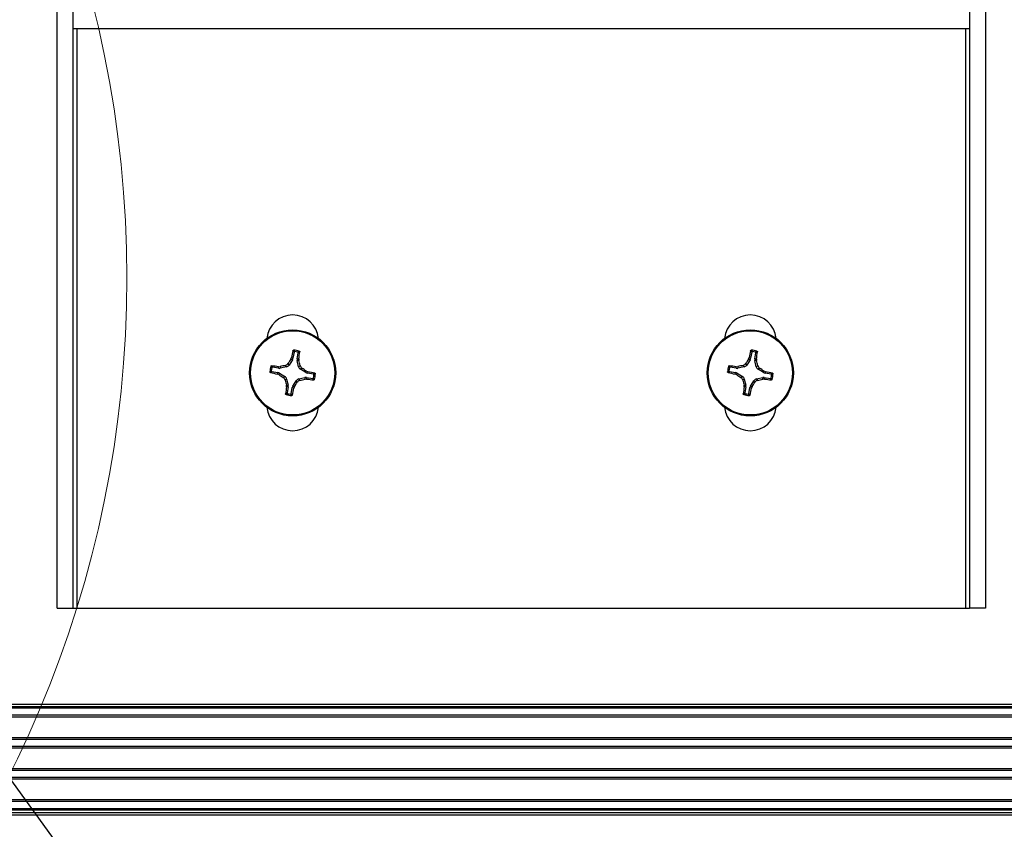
# Model space of a CAD drawing. Header units: inches. Extents: x 0.3 to 33.8, y 0.2 to 21.7.
# Tile 60 of 72: x 25.46 to 25.828, y 9.69 to 9.993. Entities that reach past the tile are written whole.
import ezdxf

# ---------------------------------------------------------------- set-up
doc = ezdxf.new("R2010")
doc.units = ezdxf.units.IN
doc.header["$MEASUREMENT"] = 0
doc.layers.add('BORDERS', color=7, linetype='Continuous')
doc.styles.add('SLDTEXTSTYLE0', font='TXT', dxfattribs={"width": 0.75})
doc.dimstyles.new('SLDDIMSTYLE2', dxfattribs={"dimtxt": 0.1377952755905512, "dimasz": 0.14, "dimexe": 0, "dimexo": 0.0625, "dimgap": 0.0344488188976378, "dimtad": 1, "dimdec": 3, "dimlfac": 10, "dimrnd": 1e-09, "dimzin": 12, "dimdsep": 46, "dimtxsty": 'SLDTEXTSTYLE0', "dimblk1": 'CLOSED', "dimblk2": 'CLOSED', "dimsah": 1, "dimcen": 0.09, "dimadec": 0, "dimazin": 3, "dimtfac": 1, "dimtdec": 3, "dimtmove": 0, "dimatfit": 0, "dimldrblk": 'CLOSED', "dimfxl": 0, "dimfrac": 2, "dimtolj": 1, "dimtzin": 12, "dimarcsym": 0})
doc.dimstyles.new('SLDDIMSTYLE3', dxfattribs={"dimtxt": 0.18, "dimasz": 0.14, "dimexe": 0, "dimexo": 0.0625, "dimgap": 0, "dimtad": 0, "dimtih": 1, "dimtoh": 1, "dimdec": 0, "dimrnd": 1e-09, "dimzin": 0, "dimdsep": 46, "dimtxsty": 'Standard', "dimsah": 1, "dimcen": 0.09, "dimadec": 0, "dimazin": 0, "dimtfac": 0.14, "dimtdec": 0, "dimtofl": 0, "dimtmove": 0, "dimatfit": 3, "dimfxl": 0, "dimfrac": 2, "dimtolj": 1, "dimtzin": 0, "dimarcsym": 0})

# ---------------------------------------------------------------- blocks, each defined once
blk = doc.blocks.new('_Closed')
at = {"color": 0, "linetype": 'ByBlock', "lineweight": -2}
for p, q in [((-1, 0.166667), (0, 0)), ((-1, 0.166667), (-1, -0.166667)), ((0, 0), (-1, -0.166667)), ((0, 0), (-1, 0))]:
    blk.add_line(p, q, dxfattribs=at)
blk = doc.blocks.new('_D_9')
at = {"layer": 'BORDERS'}
for p, q in [((25.33113096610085, 9.836496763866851), (25.33113096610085, 8.476502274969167)), ((25.08506797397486, 9.757520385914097), (25.08506797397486, 8.476502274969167)), ((25.70850199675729, 8.940788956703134), (25.66651749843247, 8.940788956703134)), ((25.66651749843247, 8.940788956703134), (25.66651749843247, 8.72203895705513)), ((25.91213279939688, 8.940788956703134), (25.95411729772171, 8.940788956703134)), ((25.95411729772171, 8.940788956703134), (25.95411729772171, 8.72203895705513)), ((25.66651749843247, 8.72203895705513), (25.70850199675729, 8.72203895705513)), ((25.95411729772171, 8.72203895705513), (25.91213279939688, 8.72203895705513)), ((25.08506797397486, 8.515872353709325), (24.83506797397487, 8.515872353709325)), ((25.08506797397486, 8.515872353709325), (25.33113096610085, 8.515872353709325)), ((25.33113096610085, 8.515872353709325), (26.09030975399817, 8.515872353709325))]:
    blk.add_line(p, q, dxfattribs=at)
at = {"layer": 'BORDERS', "xscale": 0.14, "yscale": 0.14}
blk.add_blockref('_Closed', (25.08506797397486, 8.515872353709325, -0.1940375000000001), dxfattribs=at)
at = {"layer": 'BORDERS', "xscale": 0.14, "yscale": 0.14, "rotation": 180.0000000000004}
blk.add_blockref('_Closed', (25.33113096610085, 8.515872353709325, -0.1940375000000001), dxfattribs=at)
at = {"layer": 'BORDERS', "char_height": 0.1377952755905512, "attachment_point": 1, "style": 'SLDTEXTSTYLE0'}
for s, insert in [('63', (25.70850199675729, 8.899666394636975)), ('2.461', (25.58123273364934, 8.69349979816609))]:
    blk.add_mtext(s, dxfattribs=dict(at, insert=insert))

msp = doc.modelspace()

# ---------------------------------------------------------------- linework, layer by layer
at = {"color": 7, "linetype": 'Continuous', "lineweight": 25}
for p, q in [((25.47401797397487, 9.773232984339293), (25.47401797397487, 10.12023298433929)), ((25.48001797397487, 9.773232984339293), (25.48001797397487, 10.12023298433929)), ((25.81501797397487, 10.1202329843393), (25.81501797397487, 9.773232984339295)), ((25.82101797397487, 10.1202329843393), (25.82101797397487, 9.773232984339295)), ((25.48001797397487, 9.989957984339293), (25.81501797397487, 9.989957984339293)), ((25.48151797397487, 9.773232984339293), (25.48151797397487, 9.989957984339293)), ((25.81351797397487, 9.989957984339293), (25.81351797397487, 9.773232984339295)), ((25.56253264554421, 9.868967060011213), (25.56214332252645, 9.86667853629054)), ((25.73363264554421, 9.868967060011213), (25.73324332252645, 9.86667853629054)), ((25.56192664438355, 9.866111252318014), (25.5606703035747, 9.864112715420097)), ((25.56134743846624, 9.866332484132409), (25.56157924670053, 9.866893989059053)), ((25.56192664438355, 9.866111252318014), (25.56134743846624, 9.866332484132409)), ((25.56157924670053, 9.866893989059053), (25.56214332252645, 9.86667853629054)), ((25.56371688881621, 9.866410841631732), (25.56410621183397, 9.868699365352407)), ((25.56371688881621, 9.866410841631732), (25.56432047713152, 9.866427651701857)), ((25.56435357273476, 9.865821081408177), (25.56373379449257, 9.865803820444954)), ((25.56425860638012, 9.863502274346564), (25.56373379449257, 9.865803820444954)), ((25.56432047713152, 9.866427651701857), (25.56435357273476, 9.865821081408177)), ((25.73302664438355, 9.866111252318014), (25.7317703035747, 9.864112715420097)), ((25.73244743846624, 9.866332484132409), (25.73267924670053, 9.866893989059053)), ((25.73302664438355, 9.866111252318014), (25.73244743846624, 9.866332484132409)), ((25.73267924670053, 9.866893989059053), (25.73324332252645, 9.86667853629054)), ((25.7348168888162, 9.866410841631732), (25.73520621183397, 9.868699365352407)), ((25.7348168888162, 9.866410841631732), (25.73542047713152, 9.866427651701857)), ((25.73545357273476, 9.865821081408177), (25.73483379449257, 9.865803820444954)), ((25.73535860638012, 9.863502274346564), (25.73483379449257, 9.865803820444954)), ((25.73542047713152, 9.866427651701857), (25.73545357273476, 9.865821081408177)), ((25.55423389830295, 9.861697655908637), (25.55652242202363, 9.861308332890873)), ((25.55679011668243, 9.86288189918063), (25.55450159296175, 9.863271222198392)), ((25.55677330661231, 9.863485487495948), (25.55737987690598, 9.863518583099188)), ((25.55679011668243, 9.86288189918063), (25.55677330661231, 9.863485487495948)), ((25.55737987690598, 9.863518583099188), (25.55739713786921, 9.862898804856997)), ((25.5596986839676, 9.86342361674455), (25.55739713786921, 9.862898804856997)), ((25.5596986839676, 9.86342361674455), (25.55929821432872, 9.863988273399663)), ((25.56026983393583, 9.86467737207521), (25.5606703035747, 9.864112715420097)), ((25.56425860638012, 9.863502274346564), (25.56482326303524, 9.863902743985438)), ((25.56551236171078, 9.862931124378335), (25.56494770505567, 9.86253065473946)), ((25.56694624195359, 9.861274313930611), (25.56494770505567, 9.86253065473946)), ((25.56694624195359, 9.861274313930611), (25.56716747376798, 9.861853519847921)), ((25.56716747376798, 9.861853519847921), (25.56772897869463, 9.861621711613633)), ((25.56772897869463, 9.861621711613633), (25.56751352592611, 9.861057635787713)), ((25.72533389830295, 9.861697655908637), (25.72762242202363, 9.861308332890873)), ((25.72789011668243, 9.86288189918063), (25.72560159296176, 9.863271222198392)), ((25.72787330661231, 9.863485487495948), (25.72847987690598, 9.863518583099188)), ((25.72789011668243, 9.86288189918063), (25.72787330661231, 9.863485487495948)), ((25.72847987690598, 9.863518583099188), (25.72849713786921, 9.862898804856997)), ((25.7307986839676, 9.86342361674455), (25.72849713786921, 9.862898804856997)), ((25.7307986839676, 9.86342361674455), (25.73039821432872, 9.863988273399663)), ((25.73136983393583, 9.86467737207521), (25.7317703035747, 9.864112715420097)), ((25.73535860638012, 9.863502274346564), (25.73592326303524, 9.863902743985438)), ((25.73661236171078, 9.862931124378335), (25.73604770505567, 9.86253065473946)), ((25.73804624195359, 9.861274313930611), (25.73604770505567, 9.86253065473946)), ((25.73804624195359, 9.861274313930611), (25.73826747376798, 9.861853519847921)), ((25.73826747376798, 9.861853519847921), (25.73882897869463, 9.861621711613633)), ((25.73882897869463, 9.861621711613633), (25.73861352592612, 9.861057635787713)), ((25.55630696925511, 9.860744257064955), (25.55652242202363, 9.861308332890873)), ((25.55686847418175, 9.860512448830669), (25.55630696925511, 9.860744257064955)), ((25.55708970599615, 9.861091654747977), (25.55686847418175, 9.860512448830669)), ((25.55708970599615, 9.861091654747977), (25.55908824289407, 9.859835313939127)), ((25.55852358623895, 9.859434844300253), (25.55908824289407, 9.859835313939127)), ((25.55977734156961, 9.858863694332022), (25.5592126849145, 9.85846322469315)), ((25.55977734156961, 9.858863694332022), (25.56030215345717, 9.856562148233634)), ((25.56210930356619, 9.856254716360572), (25.56336564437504, 9.858253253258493)), ((25.56376611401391, 9.857688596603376), (25.56336564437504, 9.858253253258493)), ((25.56433726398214, 9.85894235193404), (25.56663881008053, 9.85946716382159)), ((25.56433726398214, 9.85894235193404), (25.56473773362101, 9.858377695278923)), ((25.56665607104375, 9.8588473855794), (25.56663881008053, 9.85946716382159)), ((25.56726264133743, 9.85888048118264), (25.56665607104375, 9.8588473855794)), ((25.56724583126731, 9.859484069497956), (25.56726264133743, 9.85888048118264)), ((25.56724583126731, 9.859484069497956), (25.56953435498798, 9.859094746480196)), ((25.56980204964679, 9.860668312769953), (25.56751352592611, 9.861057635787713)), ((25.72740696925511, 9.860744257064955), (25.72762242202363, 9.861308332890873)), ((25.72796847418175, 9.860512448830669), (25.72740696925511, 9.860744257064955)), ((25.72818970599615, 9.861091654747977), (25.72796847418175, 9.860512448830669)), ((25.72818970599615, 9.861091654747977), (25.73018824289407, 9.859835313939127)), ((25.72962358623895, 9.859434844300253), (25.73018824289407, 9.859835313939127)), ((25.73087734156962, 9.858863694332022), (25.7303126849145, 9.85846322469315)), ((25.73087734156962, 9.858863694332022), (25.73140215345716, 9.856562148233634)), ((25.73320930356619, 9.856254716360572), (25.73446564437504, 9.858253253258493)), ((25.73486611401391, 9.857688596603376), (25.73446564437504, 9.858253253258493)), ((25.73543726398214, 9.85894235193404), (25.73773881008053, 9.85946716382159)), ((25.73543726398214, 9.85894235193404), (25.73583773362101, 9.858377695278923)), ((25.73775607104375, 9.8588473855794), (25.73773881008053, 9.85946716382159)), ((25.73836264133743, 9.85888048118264), (25.73775607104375, 9.8588473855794)), ((25.73834583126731, 9.859484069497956), (25.73836264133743, 9.85888048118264)), ((25.73834583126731, 9.859484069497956), (25.74063435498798, 9.859094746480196)), ((25.74090204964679, 9.860668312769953), (25.73861352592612, 9.861057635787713)), ((25.55968237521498, 9.85654488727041), (25.56030215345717, 9.856562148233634)), ((25.55971547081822, 9.85593831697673), (25.55968237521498, 9.85654488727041)), ((25.56031905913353, 9.855955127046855), (25.55971547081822, 9.85593831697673)), ((25.56031905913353, 9.855955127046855), (25.55992973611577, 9.853666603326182)), ((25.56150330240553, 9.853398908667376), (25.56189262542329, 9.855687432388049)), ((25.56245670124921, 9.855471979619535), (25.56189262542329, 9.855687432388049)), ((25.56210930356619, 9.856254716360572), (25.56268850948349, 9.856033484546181)), ((25.56268850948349, 9.856033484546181), (25.56245670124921, 9.855471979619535)), ((25.73078237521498, 9.85654488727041), (25.73140215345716, 9.856562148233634)), ((25.73081547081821, 9.85593831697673), (25.73078237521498, 9.85654488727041)), ((25.73141905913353, 9.855955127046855), (25.73081547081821, 9.85593831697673)), ((25.73141905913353, 9.855955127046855), (25.73102973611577, 9.853666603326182)), ((25.73260330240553, 9.853398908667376), (25.73299262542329, 9.855687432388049)), ((25.73355670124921, 9.855471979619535), (25.73299262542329, 9.855687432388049)), ((25.73320930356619, 9.856254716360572), (25.73378850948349, 9.856033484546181)), ((25.73378850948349, 9.856033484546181), (25.73355670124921, 9.855471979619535)), ((25.47401797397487, 9.773232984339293), (25.48001797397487, 9.773232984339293)), ((25.48001797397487, 9.773232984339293), (25.48151797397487, 9.773232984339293)), ((25.48151797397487, 9.773232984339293), (25.81351797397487, 9.773232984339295)), ((25.81351797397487, 9.773232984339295), (25.81501797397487, 9.773232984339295)), ((25.82101797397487, 9.773232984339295), (25.81501797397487, 9.773232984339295)), ((20.33694297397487, 9.737232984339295), (29.83319297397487, 9.737232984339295)), ((29.83319297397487, 9.736232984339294), (20.33694297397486, 9.736232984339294)), ((29.83206797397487, 9.735732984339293), (20.33806797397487, 9.735732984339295)), ((29.83206797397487, 9.733114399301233), (20.33806797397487, 9.733114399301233)), ((29.83206797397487, 9.732435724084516), (20.33806797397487, 9.732435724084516)), ((29.83206797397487, 9.724730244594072), (20.33806797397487, 9.724730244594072)), ((29.83206797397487, 9.724051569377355), (20.33806797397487, 9.724051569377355)), ((29.83206797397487, 9.721514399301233), (20.33806797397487, 9.721514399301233)), ((29.83206797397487, 9.720835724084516), (20.33806797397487, 9.720835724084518)), ((29.83206797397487, 9.71313024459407), (20.33806797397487, 9.713130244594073)), ((29.83206797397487, 9.712451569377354), (20.33806797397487, 9.712451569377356)), ((29.83206797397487, 9.709914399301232), (20.33806797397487, 9.709914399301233)), ((29.83206797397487, 9.709235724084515), (20.33806797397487, 9.709235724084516)), ((29.83206797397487, 9.701530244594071), (20.33806797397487, 9.701530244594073)), ((29.83206797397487, 9.700851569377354), (20.33806797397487, 9.700851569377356)), ((20.29506797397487, 9.697732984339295), (29.87506797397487, 9.697732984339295)), ((20.29506797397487, 9.696732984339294), (29.87506797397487, 9.696732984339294)), ((29.87506797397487, 9.695732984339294), (20.29506797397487, 9.695732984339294)), ((20.33806797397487, 9.698232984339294), (29.83206797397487, 9.698232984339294))]:
    msp.add_line(p, q, dxfattribs=at)
at = {"color": 7, "linetype": 'Continuous', "lineweight": 18}
msp.add_circle((25.08506797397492, 9.896732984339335), 0.4149657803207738, dxfattribs=at)
at = {"color": 7, "linetype": 'Continuous', "lineweight": 25}
for centre, radius in [((25.56201797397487, 9.861182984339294), 0.016100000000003), ((25.56201797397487, 9.861182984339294), 0.01575289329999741), ((25.73311797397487, 9.861182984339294), 0.016100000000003), ((25.73311797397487, 9.861182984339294), 0.01575289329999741)]:
    msp.add_circle(centre, radius, dxfattribs=at)
for centre, radius, start, end in [((25.56201797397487, 9.873132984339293), 0.009700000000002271, 5.524228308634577, 174.4757716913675), ((25.73311797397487, 9.873132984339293), 0.009699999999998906, 5.524228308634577, 174.475771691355), ((25.71760399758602, 9.835524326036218), 0.1591470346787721, 167.6780822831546, 168.6319195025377), ((25.56201797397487, 9.861182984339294), 0.008495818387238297, 73.06981271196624, 87.62076320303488), ((25.56201797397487, 9.861182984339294), 0.008014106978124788, 76.18372835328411, 84.5068475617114), ((25.40669965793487, 9.888415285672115), 0.1591470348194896, 352.0586564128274, 353.0124936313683), ((25.88870399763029, 9.835524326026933), 0.1591470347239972, 167.6780822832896, 168.6319195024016), ((25.73311797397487, 9.861182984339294), 0.008495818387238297, 73.06981271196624, 87.62076320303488), ((25.73311797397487, 9.861182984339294), 0.008014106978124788, 76.18372835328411, 84.5068475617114), ((25.57779965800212, 9.888415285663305), 0.1591470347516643, 352.0586564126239, 353.0124936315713), ((25.71600306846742, 9.764461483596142), 0.185191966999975, 146.6272750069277, 147.2383152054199), ((25.38471220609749, 9.820820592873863), 0.1851919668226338, 13.45226070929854, 14.06330090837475), ((25.88710306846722, 9.764461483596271), 0.1851919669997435, 146.6272750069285, 147.2383152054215), ((25.55581220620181, 9.820820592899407), 0.1851919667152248, 13.45226070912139, 14.063300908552), ((25.56201797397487, 9.861182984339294), 0.008495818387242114, 163.0698127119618, 177.6207632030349), ((25.56201797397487, 9.861182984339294), 0.008014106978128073, 166.1837283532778, 174.5068475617), ((25.53478567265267, 9.705864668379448), 0.1591470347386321, 82.05865641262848, 83.01249363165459), ((25.60238036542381, 9.683877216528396), 0.1851919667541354, 103.4522607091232, 104.0633009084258), ((25.46529647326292, 9.707197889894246), 0.1851919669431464, 56.62727500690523, 57.23831520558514), ((25.53635931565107, 9.7055969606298), 0.1591470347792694, 77.6780822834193, 78.63191950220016), ((25.73311797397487, 9.861182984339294), 0.008495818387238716, 163.0698127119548, 177.6207632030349), ((25.73311797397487, 9.861182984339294), 0.008014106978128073, 166.1837283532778, 174.5068475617), ((25.70588567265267, 9.705864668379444), 0.1591470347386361, 82.0586564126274, 83.01249363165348), ((25.77348036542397, 9.683877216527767), 0.1851919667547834, 103.452260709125, 104.0633009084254), ((25.63639647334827, 9.707197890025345), 0.1851919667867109, 56.62727500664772, 57.23831520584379), ((25.70745931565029, 9.705596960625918), 0.1591470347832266, 77.67808228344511, 78.63191950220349), ((25.58767663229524, 10.01676900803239), 0.1591470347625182, 257.6780822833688, 258.63191950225), ((25.65873947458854, 10.01516807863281), 0.185191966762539, 236.6272750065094, 237.2383152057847), ((25.73932374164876, 9.901545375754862), 0.1851919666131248, 193.4522607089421, 194.0633009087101), ((25.40803287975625, 9.957904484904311), 0.1851919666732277, 326.6272750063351, 327.2383152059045), ((25.5216555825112, 10.03848875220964), 0.1851919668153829, 283.4522607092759, 284.0633009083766), ((25.589250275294, 10.01650130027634), 0.1591470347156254, 262.0586564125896, 263.0124936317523), ((25.56201797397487, 9.861182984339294), 0.008014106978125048, 346.1837283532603, 354.506847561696), ((25.56201797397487, 9.861182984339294), 0.008495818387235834, 343.0698127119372, 357.6207632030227), ((25.75877663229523, 10.01676900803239), 0.1591470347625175, 257.67808228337, 258.6319195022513), ((25.82983947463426, 10.01516807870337), 0.18519196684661, 236.6272750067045, 237.2383152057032), ((25.91042374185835, 9.901545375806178), 0.185191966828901, 193.4522607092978, 194.0633009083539), ((25.57913287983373, 9.957904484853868), 0.1851919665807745, 326.6272750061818, 327.2383152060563), ((25.69275558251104, 10.03848875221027), 0.1851919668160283, 283.4522607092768, 284.0633009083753), ((25.76035027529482, 10.01650130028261), 0.1591470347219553, 262.0586564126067, 263.0124936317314), ((25.73311797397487, 9.861182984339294), 0.008014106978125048, 346.1837283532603, 354.506847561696), ((25.73311797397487, 9.861182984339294), 0.00849581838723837, 343.0698127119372, 357.6207632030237), ((25.71733628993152, 9.833950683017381), 0.1591470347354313, 172.0586564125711, 173.0124936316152), ((25.40643195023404, 9.886841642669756), 0.1591470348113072, 347.6780822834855, 348.6319195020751), ((25.88843628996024, 9.83395068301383), 0.1591470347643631, 172.0586564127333, 173.0124936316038), ((25.57753195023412, 9.886841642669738), 0.1591470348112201, 347.6780822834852, 348.6319195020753), ((25.56201797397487, 9.861182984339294), 0.008495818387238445, 253.0698127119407, 267.6207632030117), ((25.56201797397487, 9.861182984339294), 0.00801410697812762, 256.1837283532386, 264.5068475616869), ((25.73311797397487, 9.861182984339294), 0.008495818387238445, 253.0698127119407, 267.6207632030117), ((25.73311797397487, 9.861182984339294), 0.00801410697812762, 256.1837283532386, 264.5068475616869), ((25.56201797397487, 9.849232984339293), 0.0097000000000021, 185.5242283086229, 354.4757716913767), ((25.73311797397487, 9.849232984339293), 0.009699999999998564, 185.5242283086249, 354.4757716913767)]:
    msp.add_arc(centre, radius, start, end, dxfattribs=at)
for centre, major_axis, ratio, start_param, end_param in [((25.56059264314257, 9.866945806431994), (-0.001470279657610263, 0.0005615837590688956), 0.994306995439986, 2.946332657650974, 3.336852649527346), ((25.56526871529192, 9.866150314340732), (0.001573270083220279, 4.381592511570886e-05), 0.9943069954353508, 2.946332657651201, 3.3368526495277), ((25.73169264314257, 9.866945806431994), (-0.00147027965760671, 0.0005615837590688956), 0.9943069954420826, 2.946332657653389, 3.336852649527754), ((25.73636871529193, 9.866150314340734), (0.001573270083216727, 4.381592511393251e-05), 0.9943069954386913, 2.946332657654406, 3.336852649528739), ((25.55705064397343, 9.864433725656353), (-4.381592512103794e-05, 0.00157327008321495), 0.9943069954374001, 2.946332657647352, 3.33685264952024), ((25.55934191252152, 9.864956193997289), (-0.000911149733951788, 0.001284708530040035), 0.9935910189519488, 2.751161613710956, 3.532023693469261), ((25.56579118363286, 9.86385904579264), (0.001284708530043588, 0.0009111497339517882), 0.9935910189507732, 2.751161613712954, 3.53202369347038), ((25.72815064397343, 9.864433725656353), (-4.381592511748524e-05, 0.001573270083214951), 0.9943069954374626, 2.946332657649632, 3.33685264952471), ((25.73044191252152, 9.864956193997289), (-0.000911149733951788, 0.001284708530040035), 0.9935910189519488, 2.751161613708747, 3.532023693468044), ((25.73689118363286, 9.86385904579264), (0.001284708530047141, 0.0009111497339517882), 0.9935910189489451, 2.751161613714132, 3.532023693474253), ((25.55625515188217, 9.859757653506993), (-0.0005615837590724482, -0.001470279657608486), 0.9943069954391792, 2.946332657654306, 3.336852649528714), ((25.55824476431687, 9.85850692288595), (-0.001284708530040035, -0.0009111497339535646), 0.9935910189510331, 2.751161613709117, 3.532023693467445), ((25.56469403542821, 9.8574097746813), (0.0009111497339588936, -0.001284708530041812), 0.9935910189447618, 2.751161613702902, 3.532023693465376), ((25.56698530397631, 9.857932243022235), (4.38159251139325e-05, -0.00157327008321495), 0.9943069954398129, 2.946332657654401, 3.336852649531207), ((25.56778079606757, 9.862608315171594), (0.0005615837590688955, 0.001470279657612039), 0.9943069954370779, 2.946332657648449, 3.336852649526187), ((25.72735515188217, 9.859757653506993), (-0.0005615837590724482, -0.001470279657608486), 0.9943069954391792, 2.946332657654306, 3.336852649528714), ((25.72934476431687, 9.85850692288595), (-0.001284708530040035, -0.0009111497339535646), 0.9935910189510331, 2.751161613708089, 3.532023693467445), ((25.73579403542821, 9.8574097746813), (0.0009111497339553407, -0.001284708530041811), 0.9935910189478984, 2.751161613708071, 3.532023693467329), ((25.73808530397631, 9.857932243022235), (4.38159251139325e-05, -0.00157327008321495), 0.9943069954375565, 2.946332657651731, 3.336852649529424), ((25.73888079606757, 9.862608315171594), (0.0005615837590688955, 0.001470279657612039), 0.9943069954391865, 2.946332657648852, 3.336852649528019), ((25.55876723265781, 9.856215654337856), (-0.001573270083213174, -4.381592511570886e-05), 0.9943069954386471, 2.946332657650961, 3.336852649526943), ((25.56344330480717, 9.855420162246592), (0.001470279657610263, -0.0005615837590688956), 0.9943069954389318, 2.946332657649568, 3.336852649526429), ((25.72986723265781, 9.856215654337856), (-0.001573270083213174, -4.381592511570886e-05), 0.9943069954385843, 2.946332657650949, 3.336852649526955), ((25.73454330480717, 9.855420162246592), (0.001470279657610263, -0.0005615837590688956), 0.9943069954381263, 2.946332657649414, 3.336852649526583)]:
    msp.add_ellipse(centre, major_axis=major_axis, ratio=ratio, start_param=start_param, end_param=end_param, dxfattribs=at)
for points, knots in [([(25.56212307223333, 9.869486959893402), (25.56213162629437, 9.869512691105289), (25.56214873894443, 9.869564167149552), (25.56220776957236, 9.869624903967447), (25.56228403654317, 9.86966624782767), (25.56234184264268, 9.869669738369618), (25.56237066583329, 9.869671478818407)], [0, 0, 0, 0, 0.2526917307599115, 0.5055172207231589, 0.7534417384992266, 1, 1, 1, 1]), ([(25.56253264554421, 9.868967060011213), (25.56246538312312, 9.86905427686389), (25.56232940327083, 9.869230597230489), (25.56219233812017, 9.869400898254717), (25.56212307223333, 9.869486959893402)], [0, 0, 0, 0, 0.4946499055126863, 1, 1, 1, 1]), ([(25.56237066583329, 9.869671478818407), (25.56243934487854, 9.869588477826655), (25.56257785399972, 9.869421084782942), (25.56271566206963, 9.86924770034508), (25.562785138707, 9.869160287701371)], [0, 0, 0, 0, 0.4958449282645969, 0.9999999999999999, 0.9999999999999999, 0.9999999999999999, 0.9999999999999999]), ([(25.562785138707, 9.869160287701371), (25.56275870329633, 9.869160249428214), (25.5627058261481, 9.869160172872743), (25.5626322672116, 9.869126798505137), (25.56257413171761, 9.869072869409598), (25.56254311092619, 9.869015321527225), (25.56253511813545, 9.86897846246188), (25.56253264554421, 9.868967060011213)], [0, 0, 0, 0, 0.2255496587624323, 0.4511532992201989, 0.6755815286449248, 0.8996402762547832, 1, 1, 1, 1]), ([(25.56393181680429, 9.868965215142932), (25.56402628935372, 9.869024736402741), (25.56421367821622, 9.869142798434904), (25.56439974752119, 9.869254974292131), (25.56449200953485, 9.86931059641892)], [0, 0, 0, 0, 0.5041524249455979, 1, 1, 1, 1]), ([(25.56410621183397, 9.868699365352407), (25.56410809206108, 9.868725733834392), (25.56411185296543, 9.868778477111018), (25.56408390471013, 9.868854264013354), (25.56403433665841, 9.868916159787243), (25.56397919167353, 9.868951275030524), (25.56394300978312, 9.868961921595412), (25.56393181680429, 9.868965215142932)], [0, 0, 0, 0, 0.2255496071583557, 0.4511532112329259, 0.6755811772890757, 0.8996400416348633, 0.9999999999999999, 0.9999999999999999, 0.9999999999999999, 0.9999999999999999]), ([(25.56466466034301, 9.869054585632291), (25.56457083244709, 9.86899626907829), (25.56438516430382, 9.86888087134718), (25.56419852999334, 9.868759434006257), (25.56410621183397, 9.868699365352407)], [0, 0, 0, 0, 0.5053526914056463, 1, 1, 1, 1]), ([(25.56449200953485, 9.86931059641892), (25.56451628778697, 9.869300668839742), (25.5645648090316, 9.869280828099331), (25.56462113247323, 9.869224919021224), (25.56465823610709, 9.869155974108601), (25.56466834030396, 9.869096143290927), (25.56466535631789, 9.869062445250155), (25.56466466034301, 9.869054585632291)], [0, 0, 0, 0, 0.2243701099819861, 0.4484143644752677, 0.6809026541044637, 0.9255748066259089, 1, 1, 1, 1]), ([(25.73322307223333, 9.869486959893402), (25.73323162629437, 9.869512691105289), (25.73324873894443, 9.869564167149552), (25.73330776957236, 9.869624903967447), (25.73338403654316, 9.869666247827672), (25.73344184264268, 9.869669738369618), (25.73347066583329, 9.869671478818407)], [0, 0, 0, 0, 0.2526917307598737, 0.505517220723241, 0.7534417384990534, 1, 1, 1, 1]), ([(25.73363264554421, 9.868967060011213), (25.73356538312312, 9.86905427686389), (25.73342940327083, 9.869230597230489), (25.73329233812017, 9.869400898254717), (25.73322307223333, 9.869486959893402)], [0, 0, 0, 0, 0.4946499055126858, 1, 1, 1, 1]), ([(25.73347066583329, 9.869671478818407), (25.73353934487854, 9.869588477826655), (25.73367785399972, 9.869421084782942), (25.73381566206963, 9.86924770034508), (25.733885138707, 9.869160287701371)], [0, 0, 0, 0, 0.4958449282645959, 0.9999999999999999, 0.9999999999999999, 0.9999999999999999, 0.9999999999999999]), ([(25.733885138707, 9.869160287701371), (25.73385870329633, 9.869160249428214), (25.7338058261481, 9.869160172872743), (25.7337322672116, 9.869126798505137), (25.73367413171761, 9.869072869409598), (25.73364311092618, 9.869015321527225), (25.73363511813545, 9.86897846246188), (25.73363264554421, 9.868967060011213)], [0, 0, 0, 0, 0.2255496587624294, 0.4511532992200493, 0.675581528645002, 0.8996402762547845, 0.9999999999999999, 0.9999999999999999, 0.9999999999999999, 0.9999999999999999]), ([(25.73503181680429, 9.868965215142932), (25.73512628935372, 9.869024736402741), (25.73531367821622, 9.869142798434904), (25.73549974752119, 9.869254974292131), (25.73559200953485, 9.86931059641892)], [0, 0, 0, 0, 0.5041524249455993, 1, 1, 1, 1]), ([(25.73520621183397, 9.868699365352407), (25.73520809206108, 9.868725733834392), (25.73521185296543, 9.868778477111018), (25.73518390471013, 9.868854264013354), (25.73513433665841, 9.868916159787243), (25.73507919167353, 9.868951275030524), (25.73504300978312, 9.868961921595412), (25.73503181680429, 9.868965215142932)], [0, 0, 0, 0, 0.225549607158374, 0.4511532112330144, 0.6755811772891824, 0.8996400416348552, 1, 1, 1, 1]), ([(25.735764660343, 9.869054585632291), (25.73567083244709, 9.86899626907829), (25.73548516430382, 9.86888087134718), (25.73529852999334, 9.868759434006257), (25.73520621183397, 9.868699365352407)], [0, 0, 0, 0, 0.5053526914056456, 1, 1, 1, 1]), ([(25.73559200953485, 9.86931059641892), (25.73561628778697, 9.869300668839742), (25.7356648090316, 9.869280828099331), (25.73572113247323, 9.869224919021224), (25.73575823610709, 9.869155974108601), (25.73576834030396, 9.869096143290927), (25.73576535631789, 9.869062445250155), (25.735764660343, 9.869054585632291)], [0, 0, 0, 0, 0.2243701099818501, 0.4484143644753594, 0.6809026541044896, 0.9255748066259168, 1, 1, 1, 1]), ([(25.55352947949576, 9.861535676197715), (25.55361248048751, 9.861604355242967), (25.55377987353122, 9.861742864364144), (25.55395325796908, 9.861880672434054), (25.55404067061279, 9.861950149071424)], [0, 0, 0, 0, 0.4958449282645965, 1, 1, 1, 1]), ([(25.55371399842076, 9.861288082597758), (25.55368826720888, 9.861296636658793), (25.55363679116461, 9.861313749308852), (25.55357605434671, 9.861372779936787), (25.55353471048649, 9.861449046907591), (25.55353121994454, 9.861506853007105), (25.55352947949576, 9.861535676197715)], [0, 0, 0, 0, 0.2526917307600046, 0.5055172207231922, 0.7534417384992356, 1, 1, 1, 1]), ([(25.55423389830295, 9.861697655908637), (25.55414668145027, 9.861630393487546), (25.55397036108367, 9.86149441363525), (25.55380006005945, 9.861357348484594), (25.55371399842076, 9.861288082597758)], [0, 0, 0, 0, 0.4946499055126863, 1, 1, 1, 1]), ([(25.55389036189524, 9.863657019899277), (25.55390028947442, 9.863681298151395), (25.55392013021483, 9.863729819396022), (25.55397603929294, 9.863786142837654), (25.55404498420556, 9.863823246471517), (25.55410481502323, 9.863833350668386), (25.55413851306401, 9.863830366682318), (25.55414637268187, 9.863829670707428)], [0, 0, 0, 0, 0.2243701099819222, 0.4484143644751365, 0.6809026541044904, 0.9255748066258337, 1, 1, 1, 1]), ([(25.55423574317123, 9.863096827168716), (25.55417622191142, 9.86319129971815), (25.55405815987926, 9.863378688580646), (25.55394598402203, 9.863564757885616), (25.55389036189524, 9.863657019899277)], [0, 0, 0, 0, 0.504152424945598, 1, 1, 1, 1]), ([(25.55404067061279, 9.861950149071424), (25.55404070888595, 9.861923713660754), (25.55404078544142, 9.861870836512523), (25.55407415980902, 9.861797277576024), (25.55412808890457, 9.861739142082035), (25.55418563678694, 9.861708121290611), (25.55422249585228, 9.861700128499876), (25.55423389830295, 9.861697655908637)], [0, 0, 0, 0, 0.2255496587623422, 0.4511532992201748, 0.6755815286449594, 0.8996402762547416, 1, 1, 1, 1]), ([(25.55414637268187, 9.863829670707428), (25.55420468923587, 9.863735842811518), (25.55432008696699, 9.863550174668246), (25.5544415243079, 9.863363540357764), (25.55450159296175, 9.863271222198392)], [0, 0, 0, 0, 0.505352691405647, 1, 1, 1, 1]), ([(25.55450159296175, 9.863271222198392), (25.55447522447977, 9.863273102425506), (25.55442248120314, 9.863276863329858), (25.55434669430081, 9.863248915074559), (25.55428479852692, 9.863199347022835), (25.55424968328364, 9.863144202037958), (25.55423903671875, 9.863108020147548), (25.55423574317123, 9.863096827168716)], [0, 0, 0, 0, 0.22554960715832, 0.4511532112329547, 0.675581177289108, 0.8996400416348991, 0.9999999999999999, 0.9999999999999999, 0.9999999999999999, 0.9999999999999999]), ([(25.55929821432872, 9.863988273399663), (25.55946301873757, 9.864044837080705), (25.55979263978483, 9.864157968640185), (25.56010420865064, 9.864439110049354), (25.56023625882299, 9.86462907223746), (25.56026983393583, 9.86467737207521)], [0, 0, 0, 0, 0.4271587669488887, 0.8543492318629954, 1, 1, 1, 1]), ([(25.56482326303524, 9.863902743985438), (25.56487982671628, 9.86373793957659), (25.56499295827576, 9.863408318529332), (25.56527409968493, 9.863096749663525), (25.56546406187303, 9.862964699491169), (25.56551236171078, 9.862931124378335)], [0, 0, 0, 0, 0.4271587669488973, 0.8543492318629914, 1, 1, 1, 1]), ([(25.72462947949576, 9.861535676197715), (25.7247124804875, 9.861604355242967), (25.72487987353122, 9.861742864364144), (25.72505325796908, 9.861880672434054), (25.72514067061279, 9.861950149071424)], [0, 0, 0, 0, 0.4958449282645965, 1, 1, 1, 1]), ([(25.72481399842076, 9.861288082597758), (25.72478826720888, 9.861296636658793), (25.72473679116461, 9.861313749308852), (25.72467605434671, 9.861372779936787), (25.72463471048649, 9.861449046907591), (25.72463121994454, 9.861506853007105), (25.72462947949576, 9.861535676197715)], [0, 0, 0, 0, 0.2526917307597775, 0.5055172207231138, 0.7534417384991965, 1, 1, 1, 1]), ([(25.72533389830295, 9.861697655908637), (25.72524668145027, 9.861630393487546), (25.72507036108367, 9.86149441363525), (25.72490006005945, 9.861357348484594), (25.72481399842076, 9.861288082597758)], [0, 0, 0, 0, 0.4946499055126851, 1, 1, 1, 1]), ([(25.72499036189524, 9.863657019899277), (25.72500028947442, 9.863681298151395), (25.72502013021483, 9.863729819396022), (25.72507603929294, 9.863786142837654), (25.72514498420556, 9.863823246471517), (25.72520481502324, 9.863833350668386), (25.72523851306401, 9.863830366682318), (25.72524637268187, 9.863829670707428)], [0, 0, 0, 0, 0.2243701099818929, 0.4484143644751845, 0.6809026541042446, 0.9255748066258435, 1, 1, 1, 1]), ([(25.72533574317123, 9.863096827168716), (25.72527622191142, 9.86319129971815), (25.72515815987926, 9.863378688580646), (25.72504598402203, 9.863564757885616), (25.72499036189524, 9.863657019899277)], [0, 0, 0, 0, 0.5041524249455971, 1, 1, 1, 1]), ([(25.72514067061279, 9.861950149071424), (25.72514070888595, 9.861923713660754), (25.72514078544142, 9.861870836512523), (25.72517415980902, 9.861797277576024), (25.72522808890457, 9.861739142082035), (25.72528563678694, 9.861708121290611), (25.72532249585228, 9.861700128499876), (25.72533389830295, 9.861697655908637)], [0, 0, 0, 0, 0.2255496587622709, 0.4511532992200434, 0.6755815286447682, 0.8996402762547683, 1, 1, 1, 1]), ([(25.72524637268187, 9.863829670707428), (25.72530468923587, 9.863735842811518), (25.72542008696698, 9.863550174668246), (25.72554152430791, 9.863363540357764), (25.72560159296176, 9.863271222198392)], [0, 0, 0, 0, 0.5053526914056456, 1, 1, 1, 1]), ([(25.72560159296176, 9.863271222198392), (25.72557522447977, 9.863273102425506), (25.72552248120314, 9.863276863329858), (25.72544669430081, 9.863248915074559), (25.72538479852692, 9.863199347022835), (25.72534968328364, 9.863144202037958), (25.72533903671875, 9.863108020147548), (25.72533574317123, 9.863096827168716)], [0, 0, 0, 0, 0.2255496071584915, 0.4511532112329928, 0.6755811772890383, 0.899640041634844, 1, 1, 1, 1]), ([(25.73039821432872, 9.863988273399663), (25.73056301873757, 9.864044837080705), (25.73089263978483, 9.864157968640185), (25.73120420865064, 9.864439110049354), (25.73133625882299, 9.86462907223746), (25.73136983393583, 9.86467737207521)], [0, 0, 0, 0, 0.4271587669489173, 0.8543492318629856, 1, 1, 1, 1]), ([(25.73592326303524, 9.863902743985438), (25.73597982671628, 9.86373793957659), (25.73609295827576, 9.863408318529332), (25.73637409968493, 9.863096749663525), (25.73656406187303, 9.862964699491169), (25.73661236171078, 9.862931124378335)], [0, 0, 0, 0, 0.4271587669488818, 0.8543492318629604, 1, 1, 1, 1]), ([(25.5592126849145, 9.85846322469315), (25.55915612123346, 9.858628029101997), (25.55904298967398, 9.858957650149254), (25.55876184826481, 9.859269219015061), (25.5585718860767, 9.859401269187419), (25.55852358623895, 9.859434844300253)], [0, 0, 0, 0, 0.4271587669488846, 0.8543492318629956, 1, 1, 1, 1]), ([(25.56473773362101, 9.858377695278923), (25.56457292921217, 9.858321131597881), (25.56424330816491, 9.858208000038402), (25.5639317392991, 9.857926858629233), (25.56379968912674, 9.857736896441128), (25.56376611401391, 9.857688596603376)], [0, 0, 0, 0, 0.4271587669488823, 0.854349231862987, 1, 1, 1, 1]), ([(25.56953435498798, 9.859094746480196), (25.56956072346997, 9.859092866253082), (25.5696134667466, 9.85908910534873), (25.56968925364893, 9.859117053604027), (25.56975114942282, 9.859166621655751), (25.5697862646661, 9.859221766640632), (25.56979691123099, 9.859257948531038), (25.56980020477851, 9.85926914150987)], [0, 0, 0, 0, 0.2255496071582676, 0.4511532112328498, 0.6755811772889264, 0.8996400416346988, 1, 1, 1, 1]), ([(25.56988957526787, 9.858536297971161), (25.56983125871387, 9.858630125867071), (25.56971586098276, 9.85881579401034), (25.56959442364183, 9.859002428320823), (25.56953435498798, 9.859094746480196)], [0, 0, 0, 0, 0.5053526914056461, 1, 1, 1, 1]), ([(25.56980020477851, 9.85926914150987), (25.56985972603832, 9.859174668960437), (25.56997778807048, 9.858987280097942), (25.57008996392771, 9.85880121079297), (25.57014558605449, 9.85870894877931)], [0, 0, 0, 0, 0.5041524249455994, 1, 1, 1, 1]), ([(25.56980204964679, 9.860668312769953), (25.56988926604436, 9.860735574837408), (25.5700655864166, 9.860871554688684), (25.57023588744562, 9.861008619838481), (25.57032194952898, 9.86107788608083)], [0, 0, 0, 0, 0.4946473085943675, 1, 1, 1, 1]), ([(25.56999527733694, 9.860415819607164), (25.56999523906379, 9.860442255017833), (25.56999516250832, 9.860495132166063), (25.56996178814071, 9.860568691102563), (25.56990785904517, 9.860626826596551), (25.5698503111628, 9.860657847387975), (25.56981345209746, 9.860665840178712), (25.56980204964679, 9.860668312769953)], [0, 0, 0, 0, 0.2255496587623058, 0.4511532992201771, 0.6755815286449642, 0.8996402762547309, 0.9999999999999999, 0.9999999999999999, 0.9999999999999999, 0.9999999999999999]), ([(25.57014558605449, 9.85870894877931), (25.57013565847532, 9.858684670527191), (25.57011581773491, 9.858636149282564), (25.5700599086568, 9.858579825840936), (25.56999096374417, 9.85854272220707), (25.5699311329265, 9.858532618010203), (25.56989743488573, 9.858535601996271), (25.56988957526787, 9.858536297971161)], [0, 0, 0, 0, 0.2243701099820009, 0.4484143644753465, 0.6809026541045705, 0.9255748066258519, 1, 1, 1, 1]), ([(25.57050646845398, 9.860830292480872), (25.57042346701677, 9.860761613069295), (25.57025607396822, 9.860623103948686), (25.57008268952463, 9.860485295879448), (25.56999527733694, 9.860415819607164)], [0, 0, 0, 0, 0.4958475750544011, 1, 1, 1, 1]), ([(25.57032194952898, 9.86107788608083), (25.57034768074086, 9.861069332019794), (25.57039915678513, 9.861052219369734), (25.57045989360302, 9.860993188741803), (25.57050123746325, 9.860916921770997), (25.57050472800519, 9.860859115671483), (25.57050646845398, 9.860830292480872)], [0, 0, 0, 0, 0.2526917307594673, 0.5055172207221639, 0.7534417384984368, 0.9999999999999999, 0.9999999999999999, 0.9999999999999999, 0.9999999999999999]), ([(25.7303126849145, 9.85846322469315), (25.73025612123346, 9.858628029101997), (25.73014298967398, 9.858957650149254), (25.72986184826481, 9.859269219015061), (25.7296718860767, 9.859401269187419), (25.72962358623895, 9.859434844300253)], [0, 0, 0, 0, 0.4271587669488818, 0.8543492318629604, 1, 1, 1, 1]), ([(25.73583773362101, 9.858377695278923), (25.73567292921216, 9.858321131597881), (25.73534330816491, 9.858208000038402), (25.7350317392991, 9.857926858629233), (25.73489968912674, 9.857736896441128), (25.73486611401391, 9.857688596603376)], [0, 0, 0, 0, 0.427158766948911, 0.8543492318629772, 1, 1, 1, 1]), ([(25.74063435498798, 9.859094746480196), (25.74066072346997, 9.859092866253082), (25.74071346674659, 9.85908910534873), (25.74078925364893, 9.859117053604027), (25.74085114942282, 9.859166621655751), (25.7408862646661, 9.859221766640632), (25.74089691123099, 9.859257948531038), (25.74090020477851, 9.85926914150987)], [0, 0, 0, 0, 0.225549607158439, 0.4511532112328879, 0.6755811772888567, 0.8996400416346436, 0.9999999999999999, 0.9999999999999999, 0.9999999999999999, 0.9999999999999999]), ([(25.74098957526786, 9.858536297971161), (25.74093125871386, 9.858630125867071), (25.74081586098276, 9.85881579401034), (25.74069442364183, 9.859002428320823), (25.74063435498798, 9.859094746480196)], [0, 0, 0, 0, 0.5053526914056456, 1, 1, 1, 1]), ([(25.74090020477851, 9.85926914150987), (25.74095972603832, 9.859174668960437), (25.74107778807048, 9.858987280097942), (25.74118996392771, 9.85880121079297), (25.74124558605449, 9.85870894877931)], [0, 0, 0, 0, 0.504152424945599, 1, 1, 1, 1]), ([(25.74090204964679, 9.860668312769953), (25.74098926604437, 9.860735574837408), (25.7411655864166, 9.860871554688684), (25.74133588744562, 9.861008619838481), (25.74142194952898, 9.86107788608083)], [0, 0, 0, 0, 0.4946473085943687, 1, 1, 1, 1]), ([(25.74109527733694, 9.860415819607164), (25.74109523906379, 9.860442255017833), (25.74109516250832, 9.860495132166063), (25.74106178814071, 9.860568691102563), (25.74100785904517, 9.860626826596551), (25.7409503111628, 9.860657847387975), (25.74091345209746, 9.860665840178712), (25.74090204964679, 9.860668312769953)], [0, 0, 0, 0, 0.2255496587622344, 0.4511532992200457, 0.6755815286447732, 0.8996402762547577, 1, 1, 1, 1]), ([(25.74124558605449, 9.85870894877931), (25.74123565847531, 9.858684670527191), (25.7412158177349, 9.858636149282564), (25.7411599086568, 9.858579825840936), (25.74109096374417, 9.85854272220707), (25.7410311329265, 9.858532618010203), (25.74099743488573, 9.858535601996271), (25.74098957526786, 9.858536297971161)], [0, 0, 0, 0, 0.2243701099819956, 0.4484143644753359, 0.6809026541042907, 0.9255748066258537, 1, 1, 1, 1]), ([(25.74160646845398, 9.860830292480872), (25.74152346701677, 9.860761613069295), (25.74135607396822, 9.860623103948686), (25.74118268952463, 9.860485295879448), (25.74109527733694, 9.860415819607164)], [0, 0, 0, 0, 0.4958475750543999, 1, 1, 1, 1]), ([(25.74142194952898, 9.86107788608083), (25.74144768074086, 9.861069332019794), (25.74149915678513, 9.861052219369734), (25.74155989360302, 9.860993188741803), (25.74160123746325, 9.860916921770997), (25.74160472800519, 9.860859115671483), (25.74160646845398, 9.860830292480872)], [0, 0, 0, 0, 0.2526917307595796, 0.5055172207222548, 0.7534417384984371, 1, 1, 1, 1]), ([(25.55954393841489, 9.85305537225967), (25.55951966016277, 9.853065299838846), (25.55947113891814, 9.853085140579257), (25.55941481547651, 9.853141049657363), (25.55937771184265, 9.853209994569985), (25.55936760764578, 9.853269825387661), (25.55937059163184, 9.853303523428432), (25.55937128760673, 9.853311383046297)], [0, 0, 0, 0, 0.2243701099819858, 0.448414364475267, 0.6809026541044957, 0.9255748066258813, 0.9999999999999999, 0.9999999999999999, 0.9999999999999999, 0.9999999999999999]), ([(25.55937128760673, 9.853311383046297), (25.55946511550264, 9.853369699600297), (25.55965078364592, 9.853485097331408), (25.5598374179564, 9.85360653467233), (25.55992973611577, 9.853666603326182)], [0, 0, 0, 0, 0.5053526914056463, 1, 1, 1, 1]), ([(25.56010413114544, 9.853400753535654), (25.56000965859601, 9.853341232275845), (25.55982226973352, 9.853223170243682), (25.55963620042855, 9.853110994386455), (25.55954393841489, 9.85305537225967)], [0, 0, 0, 0, 0.5041524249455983, 1, 1, 1, 1]), ([(25.55992973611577, 9.853666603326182), (25.55992785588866, 9.853640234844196), (25.5599240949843, 9.853587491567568), (25.5599520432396, 9.853511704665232), (25.56000161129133, 9.853449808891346), (25.5600567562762, 9.853414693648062), (25.56009293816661, 9.853404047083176), (25.56010413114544, 9.853400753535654)], [0, 0, 0, 0, 0.2255496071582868, 0.4511532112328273, 0.6755811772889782, 0.8996400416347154, 1, 1, 1, 1]), ([(25.56125080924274, 9.853205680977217), (25.56127724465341, 9.853205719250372), (25.56133012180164, 9.853205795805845), (25.56140368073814, 9.853239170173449), (25.56146181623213, 9.853293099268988), (25.56149283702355, 9.85335064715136), (25.56150082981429, 9.853387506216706), (25.56150330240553, 9.853398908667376)], [0, 0, 0, 0, 0.225549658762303, 0.4511532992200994, 0.6755815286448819, 0.8996402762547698, 0.9999999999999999, 0.9999999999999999, 0.9999999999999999, 0.9999999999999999]), ([(25.56166528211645, 9.85269448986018), (25.56159660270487, 9.852777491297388), (25.56145809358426, 9.852944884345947), (25.56132028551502, 9.853118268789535), (25.56125080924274, 9.853205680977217)], [0, 0, 0, 0, 0.4958475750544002, 1, 1, 1, 1]), ([(25.56150330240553, 9.853398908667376), (25.56157056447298, 9.853311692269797), (25.56170654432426, 9.853135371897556), (25.56184360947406, 9.852965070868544), (25.56191287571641, 9.852879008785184)], [0, 0, 0, 0, 0.4946473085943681, 1, 1, 1, 1]), ([(25.56191287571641, 9.852879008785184), (25.56190432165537, 9.8528532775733), (25.56188720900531, 9.852801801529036), (25.56182817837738, 9.85274106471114), (25.56175191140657, 9.852699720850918), (25.56169410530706, 9.85269623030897), (25.56166528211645, 9.85269448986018)], [0, 0, 0, 0, 0.2526917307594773, 0.5055172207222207, 0.7534417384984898, 1, 1, 1, 1]), ([(25.73064393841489, 9.85305537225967), (25.73061966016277, 9.853065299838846), (25.73057113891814, 9.853085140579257), (25.73051481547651, 9.853141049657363), (25.73047771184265, 9.853209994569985), (25.73046760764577, 9.853269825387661), (25.73047059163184, 9.853303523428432), (25.73047128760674, 9.853311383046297)], [0, 0, 0, 0, 0.2243701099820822, 0.4484143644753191, 0.6809026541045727, 0.9255748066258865, 1, 1, 1, 1]), ([(25.73047128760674, 9.853311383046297), (25.73056511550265, 9.853369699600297), (25.73075078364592, 9.853485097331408), (25.7309374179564, 9.85360653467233), (25.73102973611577, 9.853666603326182)], [0, 0, 0, 0, 0.5053526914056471, 1, 1, 1, 1]), ([(25.73120413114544, 9.853400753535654), (25.73110965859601, 9.853341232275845), (25.73092226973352, 9.853223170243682), (25.73073620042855, 9.853110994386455), (25.73064393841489, 9.85305537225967)], [0, 0, 0, 0, 0.504152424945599, 1, 1, 1, 1]), ([(25.73102973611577, 9.853666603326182), (25.73102785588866, 9.853640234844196), (25.7310240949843, 9.853587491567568), (25.7310520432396, 9.853511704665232), (25.73110161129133, 9.853449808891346), (25.7311567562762, 9.853414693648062), (25.73119293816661, 9.853404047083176), (25.73120413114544, 9.853400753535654)], [0, 0, 0, 0, 0.2255496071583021, 0.4511532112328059, 0.675581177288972, 0.8996400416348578, 1, 1, 1, 1]), ([(25.73235080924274, 9.853205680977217), (25.73237724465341, 9.853205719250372), (25.73243012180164, 9.853205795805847), (25.73250368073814, 9.853239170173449), (25.73256181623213, 9.853293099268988), (25.73259283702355, 9.85335064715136), (25.73260082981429, 9.853387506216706), (25.73260330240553, 9.853398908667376)], [0, 0, 0, 0, 0.2255496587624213, 0.4511532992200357, 0.6755815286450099, 0.8996402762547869, 1, 1, 1, 1]), ([(25.73276528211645, 9.85269448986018), (25.73269660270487, 9.852777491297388), (25.73255809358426, 9.852944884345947), (25.73242028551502, 9.853118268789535), (25.73235080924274, 9.853205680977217)], [0, 0, 0, 0, 0.4958475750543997, 1, 1, 1, 1]), ([(25.73260330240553, 9.853398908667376), (25.73267056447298, 9.853311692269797), (25.73280654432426, 9.853135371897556), (25.73294360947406, 9.852965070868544), (25.7330128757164, 9.852879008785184)], [0, 0, 0, 0, 0.4946473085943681, 1, 1, 1, 1]), ([(25.7330128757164, 9.852879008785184), (25.73300432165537, 9.8528532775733), (25.73298720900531, 9.852801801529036), (25.73292817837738, 9.85274106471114), (25.73285191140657, 9.852699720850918), (25.73279410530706, 9.85269623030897), (25.73276528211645, 9.85269448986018)], [0, 0, 0, 0, 0.2526917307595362, 0.5055172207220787, 0.7534417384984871, 1, 1, 1, 1])]:
    msp.add_open_spline(points, degree=3, knots=knots, dxfattribs=at)

# ---------------------------------------------------------------- dimensions: what is measured, and where the dimension line sits
at = {"layer": 'BORDERS'}
dim = msp.add_linear_dim(base=(25.33113096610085, 8.515872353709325), p1=(25.08506797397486, 9.796890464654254), p2=(25.33113096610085, 9.875866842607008), dimstyle='SLDDIMSTYLE2', dxfattribs=at)
dim.commit()
dim.dimension.update_dxf_attribs({"geometry": '_D_9', "text_midpoint": (25.81031739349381, 8.515872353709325), "dimtype": 160})

# ---------------------------------------------------------------- leaders
msp.add_leader([(25.33946691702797, 9.870633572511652), (25.71985114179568, 9.34568640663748)], dimstyle='SLDDIMSTYLE3', dxfattribs=at)

doc.saveas('drawing.dxf')
